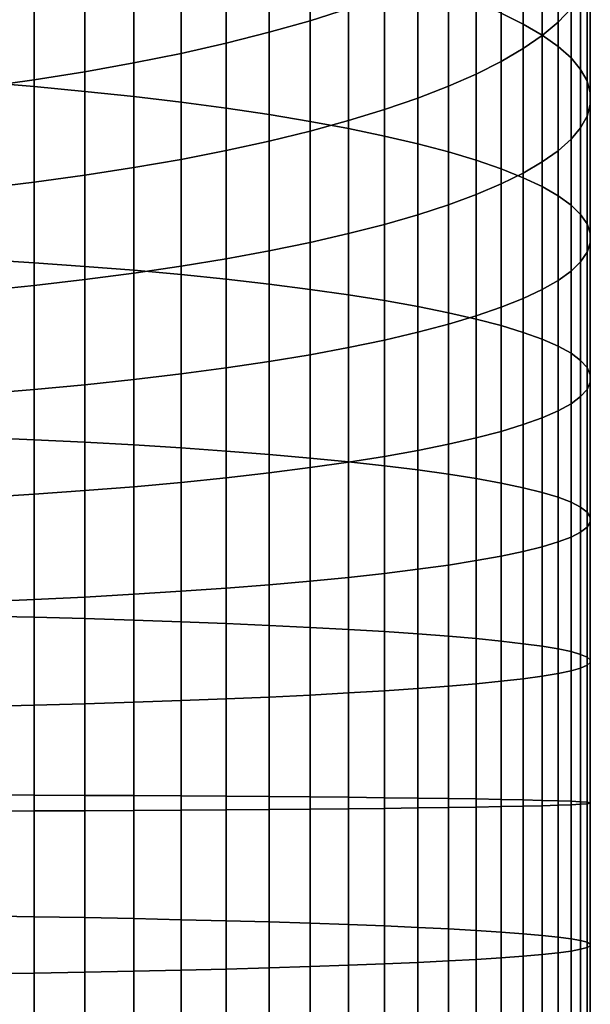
# Model space of a CAD drawing. Header units: metres. Extents: x -82 to 82, y -314 to 27.
# Tile 37 of 256: x 6 to 13, y -257 to -245. Entities that reach past the tile are written whole.
import ezdxf

# ---------------------------------------------------------------- set-up
doc = ezdxf.new("R2010")
doc.units = ezdxf.units.M
doc.layers.add('solid_K_24_41_04_000C07', color=7, linetype='CONTINUOUS')

msp = doc.modelspace()

# ---------------------------------------------------------------- linework, layer by layer
at = {"layer": 'solid_K_24_41_04_000C07'}
for points in [[(11.905053, -244.96843, 300.21344), (12.174646, -245.101151, 299.56308), (12.174646, -243.236237, 299.144897), (11.905053, -243.078552, 299.789673)], [(12.174646, -245.101151, 299.56308), (12.407265, -245.236633, 298.89917), (12.407265, -243.397232, 298.486725), (12.174646, -243.236237, 299.144897)], [(12.758869, -244.911301, 292.296265), (12.602203, -245.077377, 291.617188), (12.602203, -243.518875, 291.20401), (12.758869, -243.326721, 291.87616)], [(12.407265, -245.236633, 298.89917), (12.602203, -245.374481, 298.223724), (12.602203, -243.561005, 297.817078), (12.407265, -243.397232, 298.486725)], [(10.034917, -244.913239, 286.326294), (9.564411, -245.061737, 285.806854), (9.564411, -243.727264, 285.397369), (10.034917, -243.558853, 285.910706)], [(12.602203, -245.077377, 291.617188), (12.407265, -245.241165, 290.94754), (12.407265, -243.708344, 290.541168), (12.602203, -243.518875, 291.20401)], [(12.602203, -245.374481, 298.223724), (12.758869, -245.514252, 297.538757), (12.758869, -243.727097, 297.138), (12.602203, -243.561005, 297.817078)], [(5.548094, -245.814514, 307.012299), (6.187316, -245.866928, 306.693085), (6.187316, -243.726532, 306.299133), (5.548094, -243.66185, 306.616089)], [(6.187316, -245.866928, 306.693085), (6.807748, -245.924973, 306.33963), (6.807748, -243.798157, 305.948151), (6.187316, -243.726532, 306.299133)], [(9.564411, -245.061737, 285.806854), (9.064858, -245.202866, 285.31311), (9.064858, -243.887344, 284.909454), (9.564411, -243.727264, 285.397369)], [(12.407265, -245.241165, 290.94754), (12.174646, -245.402145, 290.289368), (12.174646, -243.894592, 289.889679), (12.407265, -243.708344, 290.541168)], [(12.758869, -245.514252, 297.538757), (12.876787, -245.655548, 296.846405), (12.876787, -243.894974, 296.451599), (12.758869, -243.727097, 297.138)], [(6.807748, -245.924973, 306.33963), (7.407505, -245.988449, 305.952942), (7.407505, -243.876511, 305.56424), (6.807748, -243.798157, 305.948151)], [(7.407505, -245.988449, 305.952942), (7.984765, -246.05719, 305.534271), (7.984765, -243.961334, 305.148529), (7.407505, -243.876511, 305.56424)], [(7.984765, -246.05719, 305.534271), (8.537776, -246.130981, 305.084869), (8.537776, -244.052399, 304.702271), (7.984765, -243.961334, 305.148529)], [(9.064858, -245.202866, 285.31311), (8.537776, -245.336243, 284.846588), (8.537776, -244.038589, 284.448425), (9.064858, -243.887344, 284.909454)], [(12.174646, -245.402145, 290.289368), (11.905053, -245.559845, 289.644623), (11.905053, -244.077026, 289.251495), (12.174646, -243.894592, 289.889679)], [(12.876787, -245.655548, 296.846405), (12.955599, -245.797928, 296.148712), (12.955599, -244.064148, 295.759918), (12.876787, -243.894974, 296.451599)], [(8.537776, -245.336243, 284.846588), (7.984765, -245.461411, 284.408691), (7.984765, -244.180557, 284.015656), (8.537776, -244.038589, 284.448425)], [(8.537776, -246.130981, 305.084869), (9.064858, -246.209595, 304.606049), (9.064858, -244.149429, 304.226868), (8.537776, -244.052399, 304.702271)], [(11.905053, -245.559845, 289.644623), (11.599305, -245.71376, 289.015259), (11.599305, -244.255096, 288.62854), (11.905053, -244.077026, 289.251495)], [(12.955599, -245.797928, 296.148712), (12.995064, -245.940948, 295.447815), (12.995064, -244.234085, 295.065094), (12.955599, -244.064148, 295.759918)], [(7.984765, -245.461411, 284.408691), (7.407505, -245.578033, 284.000763), (7.407505, -244.31282, 283.612518), (7.984765, -244.180557, 284.015656)], [(9.064858, -246.209595, 304.606049), (9.564411, -246.292801, 304.099335), (9.564411, -244.25209, 303.723724), (9.064858, -244.149429, 304.226868)], [(7.407505, -245.578033, 284.000763), (6.807748, -245.68573, 283.623993), (6.807748, -244.434967, 283.240204), (7.407505, -244.31282, 283.612518)], [(9.564411, -246.292801, 304.099335), (10.034917, -246.380325, 303.566223), (10.034917, -244.360123, 303.194366), (9.564411, -244.25209, 303.723724)], [(11.599305, -245.71376, 289.015259), (11.25833, -245.863449, 288.403229), (11.25833, -244.428284, 288.022736), (11.599305, -244.255096, 288.62854)], [(12.995064, -245.940948, 295.447815), (12.995064, -246.084198, 294.74588), (12.995064, -244.404297, 294.369171), (12.995064, -244.234085, 295.065094)], [(6.807748, -245.68573, 283.623993), (6.187316, -245.784195, 283.279602), (6.187316, -244.546631, 282.899841), (6.807748, -244.434967, 283.240204)], [(10.034917, -246.380325, 303.566223), (10.474946, -246.471924, 303.008331), (10.474946, -244.47316, 302.640442), (10.034917, -244.360123, 303.194366)], [(11.25833, -245.863449, 288.403229), (10.883164, -246.008453, 287.810394), (10.883164, -244.596039, 287.435944), (11.25833, -244.428284, 288.022736)], [(12.995064, -246.084198, 294.74588), (12.955599, -246.227219, 294.045013), (12.955599, -244.574249, 293.674347), (12.995064, -244.404297, 294.369171)], [(6.187316, -245.784195, 283.279602), (5.548094, -245.873108, 282.968567), (5.548094, -244.647461, 282.592499), (6.187316, -244.546631, 282.899841)], [(10.474946, -246.471924, 303.008331), (10.883164, -246.567322, 302.427368), (10.883164, -244.590881, 302.063599), (10.474946, -244.47316, 302.640442)], [(12.955599, -246.227219, 294.045013), (12.876787, -246.369598, 293.347321), (12.876787, -244.743408, 292.982666), (12.955599, -244.574249, 293.674347)], [(10.883164, -246.008453, 287.810394), (10.474946, -246.148331, 287.238525), (10.474946, -244.757843, 286.869873), (10.883164, -244.596039, 287.435944)], [(10.883164, -246.567322, 302.427368), (11.25833, -246.666199, 301.825104), (11.25833, -244.712906, 301.465607), (10.883164, -244.590881, 302.063599)], [(10.474946, -246.148331, 287.238525), (10.034917, -246.282639, 286.689362), (10.034917, -244.913239, 286.326294), (10.474946, -244.757843, 286.869873)], [(11.25833, -246.666199, 301.825104), (11.599305, -246.76828, 301.203369), (11.599305, -244.838898, 300.848267), (11.25833, -244.712906, 301.465607)], [(12.876787, -246.369598, 293.347321), (12.758869, -246.510895, 292.654938), (12.758869, -244.911301, 292.296265), (12.876787, -244.743408, 292.982666)], [(10.034917, -246.282639, 286.689362), (9.564411, -246.410995, 286.164551), (9.564411, -245.061737, 285.806854), (10.034917, -244.913239, 286.326294)], [(11.599305, -246.76828, 301.203369), (11.905053, -246.87326, 300.564026), (11.905053, -244.96843, 300.21344), (11.599305, -244.838898, 300.848267)], [(12.758869, -246.510895, 292.654938), (12.602203, -246.650665, 291.969971), (12.602203, -245.077377, 291.617188), (12.758869, -244.911301, 292.296265)], [(9.564411, -246.410995, 286.164551), (9.064858, -246.53299, 285.665741), (9.064858, -245.202866, 285.31311), (9.564411, -245.061737, 285.806854)], [(11.905053, -246.87326, 300.564026), (12.174646, -246.980804, 299.909058), (12.174646, -245.101151, 299.56308), (11.905053, -244.96843, 300.21344)], [(12.174646, -246.980804, 299.909058), (12.407265, -247.090576, 299.240417), (12.407265, -245.236633, 298.89917), (12.174646, -245.101151, 299.56308)], [(12.602203, -246.650665, 291.969971), (12.407265, -246.788513, 291.294525), (12.407265, -245.241165, 290.94754), (12.602203, -245.077377, 291.617188)], [(9.064858, -246.53299, 285.665741), (8.537776, -246.64827, 285.194427), (8.537776, -245.336243, 284.846588), (9.064858, -245.202866, 285.31311)], [(12.407265, -246.788513, 291.294525), (12.174646, -246.923996, 290.630615), (12.174646, -245.402145, 290.289368), (12.407265, -245.241165, 290.94754)], [(12.407265, -247.090576, 299.240417), (12.602203, -247.202271, 298.56015), (12.602203, -245.374481, 298.223724), (12.407265, -245.236633, 298.89917)], [(8.537776, -246.64827, 285.194427), (7.984765, -246.75647, 284.752045), (7.984765, -245.461411, 284.408691), (8.537776, -245.336243, 284.846588)], [(12.174646, -246.923996, 290.630615), (11.905053, -247.056717, 289.980255), (11.905053, -245.559845, 289.644623), (12.174646, -245.402145, 290.289368)], [(12.602203, -247.202271, 298.56015), (12.758869, -247.315536, 297.8703), (12.758869, -245.514252, 297.538757), (12.602203, -245.374481, 298.223724)], [(7.984765, -246.75647, 284.752045), (7.407505, -246.857269, 284.339905), (7.407505, -245.578033, 284.000763), (7.984765, -245.461411, 284.408691)], [(12.758869, -247.315536, 297.8703), (12.876787, -247.430023, 297.173004), (12.876787, -245.655548, 296.846405), (12.758869, -245.514252, 297.538757)], [(7.407505, -246.857269, 284.339905), (6.807748, -246.950363, 283.95929), (6.807748, -245.68573, 283.623993), (7.407505, -245.578033, 284.000763)], [(11.905053, -247.056717, 289.980255), (11.599305, -247.186249, 289.345459), (11.599305, -245.71376, 289.015259), (11.905053, -245.559845, 289.644623)], [(12.876787, -247.430023, 297.173004), (12.955599, -247.545395, 296.470337), (12.955599, -245.797928, 296.148712), (12.876787, -245.655548, 296.846405)], [(6.187316, -247.035477, 283.611328), (5.548094, -247.11232, 283.297089), (5.548094, -245.873108, 282.968567), (6.187316, -245.784195, 283.279602)], [(6.807748, -246.950363, 283.95929), (6.187316, -247.035477, 283.611328), (6.187316, -245.784195, 283.279602), (6.807748, -245.68573, 283.623993)], [(11.599305, -247.186249, 289.345459), (11.25833, -247.312241, 288.728119), (11.25833, -245.863449, 288.403229), (11.599305, -245.71376, 289.015259)], [(5.548094, -247.980865, 307.325226), (6.187316, -248.02092, 307.004242), (6.187316, -245.866928, 306.693085), (5.548094, -245.814514, 307.012299)], [(6.187316, -248.02092, 307.004242), (6.807748, -248.065292, 306.648773), (6.807748, -245.924973, 306.33963), (6.187316, -245.866928, 306.693085)], [(11.25833, -247.312241, 288.728119), (10.883164, -247.434265, 288.130096), (10.883164, -246.008453, 287.810394), (11.25833, -245.863449, 288.403229)], [(12.955599, -247.545395, 296.470337), (12.995064, -247.661301, 295.764465), (12.995064, -245.940948, 295.447815), (12.955599, -245.797928, 296.148712)], [(6.807748, -248.065292, 306.648773), (7.407505, -248.113815, 306.259949), (7.407505, -245.988449, 305.952942), (6.807748, -245.924973, 306.33963)], [(7.407505, -248.113815, 306.259949), (7.984765, -248.166367, 305.838928), (7.984765, -246.05719, 305.534271), (7.407505, -245.988449, 305.952942)], [(10.883164, -247.434265, 288.130096), (10.474946, -247.551987, 287.553253), (10.474946, -246.148331, 287.238525), (10.883164, -246.008453, 287.810394)], [(12.995064, -247.661301, 295.764465), (12.995064, -247.777374, 295.057526), (12.995064, -246.084198, 294.74588), (12.995064, -245.940948, 295.447815)], [(7.984765, -248.166367, 305.838928), (8.537776, -248.222778, 305.386993), (8.537776, -246.130981, 305.084869), (7.984765, -246.05719, 305.534271)], [(8.537776, -248.222778, 305.386993), (9.064858, -248.282867, 304.905518), (9.064858, -246.209595, 304.606049), (8.537776, -246.130981, 305.084869)], [(10.474946, -247.551987, 287.553253), (10.034917, -247.665024, 286.999329), (10.034917, -246.282639, 286.689362), (10.474946, -246.148331, 287.238525)], [(12.995064, -247.777374, 295.057526), (12.955599, -247.893265, 294.351654), (12.955599, -246.227219, 294.045013), (12.995064, -246.084198, 294.74588)], [(9.064858, -248.282867, 304.905518), (9.564411, -248.346466, 304.395966), (9.564411, -246.292801, 304.099335), (9.064858, -246.209595, 304.606049)], [(12.955599, -247.893265, 294.351654), (12.876787, -248.008636, 293.648987), (12.876787, -246.369598, 293.347321), (12.955599, -246.227219, 294.045013)], [(10.034917, -247.665024, 286.999329), (9.564411, -247.773041, 286.470001), (9.564411, -246.410995, 286.164551), (10.034917, -246.282639, 286.689362)], [(9.564411, -248.346466, 304.395966), (10.034917, -248.413376, 303.859863), (10.034917, -246.380325, 303.566223), (9.564411, -246.292801, 304.099335)], [(10.034917, -248.413376, 303.859863), (10.474946, -248.483398, 303.298889), (10.474946, -246.471924, 303.008331), (10.034917, -246.380325, 303.566223)], [(12.876787, -248.008636, 293.648987), (12.758869, -248.123123, 292.951691), (12.758869, -246.510895, 292.654938), (12.876787, -246.369598, 293.347321)], [(9.564411, -247.773041, 286.470001), (9.064858, -247.875717, 285.966858), (9.064858, -246.53299, 285.665741), (9.564411, -246.410995, 286.164551)], [(10.474946, -248.483398, 303.298889), (10.883164, -248.55632, 302.714691), (10.883164, -246.567322, 302.427368), (10.474946, -246.471924, 303.008331)], [(9.064858, -247.875717, 285.966858), (8.537776, -247.972748, 285.491425), (8.537776, -246.64827, 285.194427), (9.064858, -246.53299, 285.665741)], [(10.883164, -248.55632, 302.714691), (11.25833, -248.631897, 302.109039), (11.25833, -246.666199, 301.825104), (10.883164, -246.567322, 302.427368)], [(12.758869, -248.123123, 292.951691), (12.602203, -248.236389, 292.261841), (12.602203, -246.650665, 291.969971), (12.758869, -246.510895, 292.654938)], [(8.537776, -247.972748, 285.491425), (7.984765, -248.063812, 285.045197), (7.984765, -246.75647, 284.752045), (8.537776, -246.64827, 285.194427)], [(11.25833, -248.631897, 302.109039), (11.599305, -248.709946, 301.483826), (11.599305, -246.76828, 301.203369), (11.25833, -246.666199, 301.825104)], [(12.602203, -248.236389, 292.261841), (12.407265, -248.348083, 291.581573), (12.407265, -246.788513, 291.294525), (12.602203, -246.650665, 291.969971)], [(7.407505, -248.148636, 284.629456), (6.807748, -248.22699, 284.245544), (6.807748, -246.950363, 283.95929), (7.407505, -246.857269, 284.339905)], [(7.984765, -248.063812, 285.045197), (7.407505, -248.148636, 284.629456), (7.407505, -246.857269, 284.339905), (7.984765, -246.75647, 284.752045)], [(11.599305, -248.709946, 301.483826), (11.905053, -248.790176, 300.840942), (11.905053, -246.87326, 300.564026), (11.599305, -246.76828, 301.203369)], [(12.407265, -248.348083, 291.581573), (12.174646, -248.45787, 290.912933), (12.174646, -246.923996, 290.630615), (12.407265, -246.788513, 291.294525)], [(6.807748, -248.22699, 284.245544), (6.187316, -248.298615, 283.894562), (6.187316, -247.035477, 283.611328), (6.807748, -246.950363, 283.95929)], [(11.905053, -248.790176, 300.840942), (12.174646, -248.872391, 300.182281), (12.174646, -246.980804, 299.909058), (11.905053, -246.87326, 300.564026)], [(12.174646, -248.45787, 290.912933), (11.905053, -248.565414, 290.257965), (11.905053, -247.056717, 289.980255), (12.174646, -246.923996, 290.630615)], [(12.174646, -248.872391, 300.182281), (12.407265, -248.956314, 299.509918), (12.407265, -247.090576, 299.240417), (12.174646, -246.980804, 299.909058)], [(6.187316, -248.298615, 283.894562), (5.548094, -248.363297, 283.577606), (5.548094, -247.11232, 283.297089), (6.187316, -247.035477, 283.611328)], [(11.905053, -248.565414, 290.257965), (11.599305, -248.67038, 289.618622), (11.599305, -247.186249, 289.345459), (11.905053, -247.056717, 289.980255)], [(12.407265, -248.956314, 299.509918), (12.602203, -249.041687, 298.825836), (12.602203, -247.202271, 298.56015), (12.407265, -247.090576, 299.240417)], [(11.599305, -248.67038, 289.618622), (11.25833, -248.772461, 288.996887), (11.25833, -247.312241, 288.728119), (11.599305, -247.186249, 289.345459)], [(12.602203, -249.041687, 298.825836), (12.758869, -249.128265, 298.132141), (12.758869, -247.315536, 297.8703), (12.602203, -247.202271, 298.56015)], [(11.25833, -248.772461, 288.996887), (10.883164, -248.871353, 288.394623), (10.883164, -247.434265, 288.130096), (11.25833, -247.312241, 288.728119)], [(12.758869, -249.128265, 298.132141), (12.876787, -249.21579, 297.430939), (12.876787, -247.430023, 297.173004), (12.758869, -247.315536, 297.8703)], [(10.883164, -248.871353, 288.394623), (10.474946, -248.966736, 287.81366), (10.474946, -247.551987, 287.553253), (10.883164, -247.434265, 288.130096)], [(12.876787, -249.21579, 297.430939), (12.955599, -249.303986, 296.724365), (12.955599, -247.545395, 296.470337), (12.876787, -247.430023, 297.173004)], [(10.474946, -248.966736, 287.81366), (10.034917, -249.058334, 287.255768), (10.034917, -247.665024, 286.999329), (10.474946, -247.551987, 287.553253)], [(12.955599, -249.303986, 296.724365), (12.995064, -249.392578, 296.014557), (12.995064, -247.661301, 295.764465), (12.955599, -247.545395, 296.470337)], [(10.034917, -249.058334, 287.255768), (9.564411, -249.145859, 286.722656), (9.564411, -247.773041, 286.470001), (10.034917, -247.665024, 286.999329)], [(12.995064, -249.392578, 296.014557), (12.995064, -249.481308, 295.30365), (12.995064, -247.777374, 295.057526), (12.995064, -247.661301, 295.764465)], [(9.564411, -249.145859, 286.722656), (9.064858, -249.229065, 286.215942), (9.064858, -247.875717, 285.966858), (9.564411, -247.773041, 286.470001)], [(12.995064, -249.481308, 295.30365), (12.955599, -249.569901, 294.593842), (12.955599, -247.893265, 294.351654), (12.995064, -247.777374, 295.057526)], [(9.064858, -249.229065, 286.215942), (8.537776, -249.307678, 285.737152), (8.537776, -247.972748, 285.491425), (9.064858, -247.875717, 285.966858)], [(12.955599, -249.569901, 294.593842), (12.876787, -249.658081, 293.887238), (12.876787, -248.008636, 293.648987), (12.955599, -247.893265, 294.351654)], [(5.548094, -250.157654, 307.554382), (6.187316, -250.185318, 307.232086), (6.187316, -248.02092, 307.004242), (5.548094, -247.980865, 307.325226)], [(6.187316, -250.185318, 307.232086), (6.807748, -250.215942, 306.875183), (6.807748, -248.065292, 306.648773), (6.187316, -248.02092, 307.004242)], [(6.807748, -250.215942, 306.875183), (7.407505, -250.249451, 306.484772), (7.407505, -248.113815, 306.259949), (6.807748, -248.065292, 306.648773)], [(7.984765, -249.38147, 285.28772), (7.407505, -249.450211, 284.869049), (7.407505, -248.148636, 284.629456), (7.984765, -248.063812, 285.045197)], [(8.537776, -249.307678, 285.737152), (7.984765, -249.38147, 285.28772), (7.984765, -248.063812, 285.045197), (8.537776, -247.972748, 285.491425)], [(12.876787, -249.658081, 293.887238), (12.758869, -249.745605, 293.186035), (12.758869, -248.123123, 292.951691), (12.876787, -248.008636, 293.648987)], [(7.407505, -249.450211, 284.869049), (6.807748, -249.513702, 284.482361), (6.807748, -248.22699, 284.245544), (7.407505, -248.148636, 284.629456)], [(7.407505, -250.249451, 306.484772), (7.984765, -250.285721, 306.062042), (7.984765, -248.166367, 305.838928), (7.407505, -248.113815, 306.259949)], [(7.984765, -250.285721, 306.062042), (8.537776, -250.324661, 305.608276), (8.537776, -248.222778, 305.386993), (7.984765, -248.166367, 305.838928)], [(12.758869, -249.745605, 293.186035), (12.602203, -249.832184, 292.492371), (12.602203, -248.236389, 292.261841), (12.758869, -248.123123, 292.951691)], [(6.187316, -249.571732, 284.128906), (5.548094, -249.624146, 283.809692), (5.548094, -248.363297, 283.577606), (6.187316, -248.298615, 283.894562)], [(6.807748, -249.513702, 284.482361), (6.187316, -249.571732, 284.128906), (6.187316, -248.298615, 283.894562), (6.807748, -248.22699, 284.245544)], [(8.537776, -250.324661, 305.608276), (9.064858, -250.36615, 305.124847), (9.064858, -248.282867, 304.905518), (8.537776, -248.222778, 305.386993)], [(9.064858, -250.36615, 305.124847), (9.564411, -250.410049, 304.61322), (9.564411, -248.346466, 304.395966), (9.064858, -248.282867, 304.905518)], [(12.602203, -249.832184, 292.492371), (12.407265, -249.917572, 291.808289), (12.407265, -248.348083, 291.581573), (12.602203, -248.236389, 292.261841)], [(9.564411, -250.410049, 304.61322), (10.034917, -250.456238, 304.074921), (10.034917, -248.413376, 303.859863), (9.564411, -248.346466, 304.395966)], [(10.034917, -250.456238, 304.074921), (10.474946, -250.504578, 303.511658), (10.474946, -248.483398, 303.298889), (10.034917, -248.413376, 303.859863)], [(12.407265, -249.917572, 291.808289), (12.174646, -250.00148, 291.135895), (12.174646, -248.45787, 290.912933), (12.407265, -248.348083, 291.581573)], [(10.474946, -250.504578, 303.511658), (10.883164, -250.554916, 302.925079), (10.883164, -248.55632, 302.714691), (10.474946, -248.483398, 303.298889)], [(10.883164, -250.554916, 302.925079), (11.25833, -250.607086, 302.316986), (11.25833, -248.631897, 302.109039), (10.883164, -248.55632, 302.714691)], [(12.174646, -250.00148, 291.135895), (11.905053, -250.083694, 290.477264), (11.905053, -248.565414, 290.257965), (12.174646, -248.45787, 290.912933)], [(11.25833, -250.607086, 302.316986), (11.599305, -250.660965, 301.68924), (11.599305, -248.709946, 301.483826), (11.25833, -248.631897, 302.109039)], [(11.599305, -250.16394, 289.834351), (11.25833, -250.241974, 289.209137), (11.25833, -248.772461, 288.996887), (11.599305, -248.67038, 289.618622)], [(11.905053, -250.083694, 290.477264), (11.599305, -250.16394, 289.834351), (11.599305, -248.67038, 289.618622), (11.905053, -248.565414, 290.257965)], [(11.25833, -250.241974, 289.209137), (10.883164, -250.317566, 288.603516), (10.883164, -248.871353, 288.394623), (11.25833, -248.772461, 288.996887)], [(11.599305, -250.660965, 301.68924), (11.905053, -250.716354, 301.043701), (11.905053, -248.790176, 300.840942), (11.599305, -248.709946, 301.483826)], [(11.905053, -250.716354, 301.043701), (12.174646, -250.773102, 300.382385), (12.174646, -248.872391, 300.182281), (11.905053, -248.790176, 300.840942)], [(10.883164, -250.317566, 288.603516), (10.474946, -250.390472, 288.019318), (10.474946, -248.966736, 287.81366), (10.883164, -248.871353, 288.394623)], [(12.174646, -250.773102, 300.382385), (12.407265, -250.831039, 299.707275), (12.407265, -248.956314, 299.509918), (12.174646, -248.872391, 300.182281)], [(10.474946, -250.390472, 288.019318), (10.034917, -250.460495, 287.458313), (10.034917, -249.058334, 287.255768), (10.474946, -248.966736, 287.81366)], [(12.407265, -250.831039, 299.707275), (12.602203, -250.889984, 299.020416), (12.602203, -249.041687, 298.825836), (12.407265, -248.956314, 299.509918)], [(9.564411, -250.527405, 286.922211), (9.064858, -250.591003, 286.412659), (9.064858, -249.229065, 286.215942), (9.564411, -249.145859, 286.722656)], [(10.034917, -250.460495, 287.458313), (9.564411, -250.527405, 286.922211), (9.564411, -249.145859, 286.722656), (10.034917, -249.058334, 287.255768)], [(12.602203, -250.889984, 299.020416), (12.758869, -250.949753, 298.323914), (12.758869, -249.128265, 298.132141), (12.602203, -249.041687, 298.825836)], [(12.758869, -250.949753, 298.323914), (12.876787, -251.010162, 297.619843), (12.876787, -249.21579, 297.430939), (12.758869, -249.128265, 298.132141)], [(9.064858, -250.591003, 286.412659), (8.537776, -250.651093, 285.931183), (8.537776, -249.307678, 285.737152), (9.064858, -249.229065, 286.215942)], [(12.876787, -251.010162, 297.619843), (12.955599, -251.071045, 296.9104), (12.955599, -249.303986, 296.724365), (12.876787, -249.21579, 297.430939)], [(7.984765, -250.707504, 285.479248), (7.407505, -250.760056, 285.058228), (7.407505, -249.450211, 284.869049), (7.984765, -249.38147, 285.28772)], [(8.537776, -250.651093, 285.931183), (7.984765, -250.707504, 285.479248), (7.984765, -249.38147, 285.28772), (8.537776, -249.307678, 285.737152)], [(12.955599, -251.071045, 296.9104), (12.995064, -251.132202, 296.197693), (12.995064, -249.392578, 296.014557), (12.955599, -249.303986, 296.724365)], [(12.995064, -251.132202, 296.197693), (12.995064, -251.193451, 295.483887), (12.995064, -249.481308, 295.30365), (12.995064, -249.392578, 296.014557)], [(6.807748, -250.808578, 284.669403), (6.187316, -250.852951, 284.313965), (6.187316, -249.571732, 284.128906), (6.807748, -249.513702, 284.482361)], [(7.407505, -250.760056, 285.058228), (6.807748, -250.808578, 284.669403), (6.807748, -249.513702, 284.482361), (7.407505, -249.450211, 284.869049)], [(12.995064, -251.193451, 295.483887), (12.955599, -251.254608, 294.771179), (12.955599, -249.569901, 294.593842), (12.995064, -249.481308, 295.30365)], [(6.187316, -250.852951, 284.313965), (5.548094, -250.893005, 283.992981), (5.548094, -249.624146, 283.809692), (6.187316, -249.571732, 284.128906)], [(12.955599, -251.254608, 294.771179), (12.876787, -251.315491, 294.061737), (12.876787, -249.658081, 293.887238), (12.955599, -249.569901, 294.593842)], [(12.758869, -251.375916, 293.357666), (12.602203, -251.435684, 292.661163), (12.602203, -249.832184, 292.492371), (12.758869, -249.745605, 293.186035)], [(12.876787, -251.315491, 294.061737), (12.758869, -251.375916, 293.357666), (12.758869, -249.745605, 293.186035), (12.876787, -249.658081, 293.887238)], [(12.602203, -251.435684, 292.661163), (12.407265, -251.494614, 291.974304), (12.407265, -249.917572, 291.808289), (12.602203, -249.832184, 292.492371)], [(12.174646, -251.552551, 291.299194), (11.905053, -251.609299, 290.637878), (11.905053, -250.083694, 290.477264), (12.174646, -250.00148, 291.135895)], [(12.407265, -251.494614, 291.974304), (12.174646, -251.552551, 291.299194), (12.174646, -250.00148, 291.135895), (12.407265, -249.917572, 291.808289)], [(11.905053, -251.609299, 290.637878), (11.599305, -251.664703, 289.99234), (11.599305, -250.16394, 289.834351), (11.905053, -250.083694, 290.477264)], [(5.548094, -252.341675, 307.699432), (6.187316, -252.356888, 307.376312), (6.187316, -250.185318, 307.232086), (5.548094, -250.157654, 307.554382)], [(6.187316, -252.356888, 307.376312), (6.807748, -252.373734, 307.018494), (6.807748, -250.215942, 306.875183), (6.187316, -250.185318, 307.232086)], [(6.807748, -252.373734, 307.018494), (7.407505, -252.392151, 306.627075), (7.407505, -250.249451, 306.484772), (6.807748, -250.215942, 306.875183)], [(11.25833, -251.718567, 289.364594), (10.883164, -251.770752, 288.7565), (10.883164, -250.317566, 288.603516), (11.25833, -250.241974, 289.209137)], [(11.599305, -251.664703, 289.99234), (11.25833, -251.718567, 289.364594), (11.25833, -250.241974, 289.209137), (11.599305, -250.16394, 289.834351)], [(7.407505, -252.392151, 306.627075), (7.984765, -252.412094, 306.203278), (7.984765, -250.285721, 306.062042), (7.407505, -250.249451, 306.484772)], [(7.984765, -252.412094, 306.203278), (8.537776, -252.433517, 305.748352), (8.537776, -250.324661, 305.608276), (7.984765, -250.285721, 306.062042)], [(8.537776, -252.433517, 305.748352), (9.064858, -252.456329, 305.263672), (9.064858, -250.36615, 305.124847), (8.537776, -250.324661, 305.608276)], [(10.883164, -251.770752, 288.7565), (10.474946, -251.821091, 288.169922), (10.474946, -250.390472, 288.019318), (10.883164, -250.317566, 288.603516)], [(9.064858, -252.456329, 305.263672), (9.564411, -252.480469, 304.750702), (9.564411, -250.410049, 304.61322), (9.064858, -250.36615, 305.124847)], [(9.564411, -252.480469, 304.750702), (10.034917, -252.505875, 304.21106), (10.034917, -250.456238, 304.074921), (9.564411, -250.410049, 304.61322)], [(10.034917, -251.869415, 287.606628), (9.564411, -251.915604, 287.068359), (9.564411, -250.527405, 286.922211), (10.034917, -250.460495, 287.458313)], [(10.474946, -251.821091, 288.169922), (10.034917, -251.869415, 287.606628), (10.034917, -250.460495, 287.458313), (10.474946, -250.390472, 288.019318)], [(10.034917, -252.505875, 304.21106), (10.474946, -252.532455, 303.646332), (10.474946, -250.504578, 303.511658), (10.034917, -250.456238, 304.074921)], [(9.064858, -251.959518, 286.556732), (8.537776, -252.000992, 286.073303), (8.537776, -250.651093, 285.931183), (9.064858, -250.591003, 286.412659)], [(9.564411, -251.915604, 287.068359), (9.064858, -251.959518, 286.556732), (9.064858, -250.591003, 286.412659), (9.564411, -250.527405, 286.922211)], [(10.474946, -252.532455, 303.646332), (10.883164, -252.560135, 303.058258), (10.883164, -250.554916, 302.925079), (10.474946, -250.504578, 303.511658)], [(10.883164, -252.560135, 303.058258), (11.25833, -252.588837, 302.448608), (11.25833, -250.607086, 302.316986), (10.883164, -250.554916, 302.925079)], [(7.984765, -252.039932, 285.619537), (7.407505, -252.076218, 285.196777), (7.407505, -250.760056, 285.058228), (7.984765, -250.707504, 285.479248)], [(8.537776, -252.000992, 286.073303), (7.984765, -252.039932, 285.619537), (7.984765, -250.707504, 285.479248), (8.537776, -250.651093, 285.931183)], [(11.25833, -252.588837, 302.448608), (11.599305, -252.618454, 301.819244), (11.599305, -250.660965, 301.68924), (11.25833, -250.607086, 302.316986)], [(11.599305, -252.618454, 301.819244), (11.905053, -252.648911, 301.172058), (11.905053, -250.716354, 301.043701), (11.599305, -250.660965, 301.68924)], [(11.905053, -252.648911, 301.172058), (12.174646, -252.68013, 300.509033), (12.174646, -250.773102, 300.382385), (11.905053, -250.716354, 301.043701)], [(6.807748, -252.109711, 284.806396), (6.187316, -252.140335, 284.449493), (6.187316, -250.852951, 284.313965), (6.807748, -250.808578, 284.669403)], [(7.407505, -252.076218, 285.196777), (6.807748, -252.109711, 284.806396), (6.807748, -250.808578, 284.669403), (7.407505, -250.760056, 285.058228)], [(12.174646, -252.68013, 300.509033), (12.407265, -252.71199, 299.832184), (12.407265, -250.831039, 299.707275), (12.174646, -250.773102, 300.382385)], [(12.407265, -252.71199, 299.832184), (12.602203, -252.7444, 299.143585), (12.602203, -250.889984, 299.020416), (12.407265, -250.831039, 299.707275)], [(6.187316, -252.140335, 284.449493), (5.548094, -252.167999, 284.127197), (5.548094, -250.893005, 283.992981), (6.187316, -250.852951, 284.313965)], [(12.602203, -252.7444, 299.143585), (12.758869, -252.777267, 298.445282), (12.758869, -250.949753, 298.323914), (12.602203, -250.889984, 299.020416)], [(12.758869, -252.777267, 298.445282), (12.876787, -252.810486, 297.73941), (12.876787, -251.010162, 297.619843), (12.758869, -250.949753, 298.323914)], [(12.876787, -252.810486, 297.73941), (12.955599, -252.843964, 297.028137), (12.955599, -251.071045, 296.9104), (12.876787, -251.010162, 297.619843)], [(12.955599, -252.843964, 297.028137), (12.995064, -252.877609, 296.313599), (12.995064, -251.132202, 296.197693), (12.955599, -251.071045, 296.9104)], [(12.995064, -252.911285, 295.597992), (12.955599, -252.944916, 294.883453), (12.955599, -251.254608, 294.771179), (12.995064, -251.193451, 295.483887)], [(12.995064, -252.877609, 296.313599), (12.995064, -252.911285, 295.597992), (12.995064, -251.193451, 295.483887), (12.995064, -251.132202, 296.197693)], [(12.876787, -252.978394, 294.17218), (12.758869, -253.011627, 293.466309), (12.758869, -251.375916, 293.357666), (12.876787, -251.315491, 294.061737)], [(12.955599, -252.944916, 294.883453), (12.876787, -252.978394, 294.17218), (12.876787, -251.315491, 294.061737), (12.955599, -251.254608, 294.771179)], [(12.602203, -253.044495, 292.768005), (12.407265, -253.076904, 292.079407), (12.407265, -251.494614, 291.974304), (12.602203, -251.435684, 292.661163)], [(12.758869, -253.011627, 293.466309), (12.602203, -253.044495, 292.768005), (12.602203, -251.435684, 292.661163), (12.758869, -251.375916, 293.357666)], [(12.174646, -253.108765, 291.402557), (11.905053, -253.139969, 290.739532), (11.905053, -251.609299, 290.637878), (12.174646, -251.552551, 291.299194)], [(12.407265, -253.076904, 292.079407), (12.174646, -253.108765, 291.402557), (12.174646, -251.552551, 291.299194), (12.407265, -251.494614, 291.974304)], [(11.599305, -253.170441, 290.092346), (11.25833, -253.200058, 289.462982), (11.25833, -251.718567, 289.364594), (11.599305, -251.664703, 289.99234)], [(11.905053, -253.139969, 290.739532), (11.599305, -253.170441, 290.092346), (11.599305, -251.664703, 289.99234), (11.905053, -251.609299, 290.637878)], [(10.883164, -253.22876, 288.853333), (10.474946, -253.256439, 288.265259), (10.474946, -251.821091, 288.169922), (10.883164, -251.770752, 288.7565)], [(11.25833, -253.200058, 289.462982), (10.883164, -253.22876, 288.853333), (10.883164, -251.770752, 288.7565), (11.25833, -251.718567, 289.364594)], [(9.564411, -253.308426, 287.160858), (9.064858, -253.332565, 286.647919), (9.064858, -251.959518, 286.556732), (9.564411, -251.915604, 287.068359)], [(10.034917, -253.28302, 287.700531), (9.564411, -253.308426, 287.160858), (9.564411, -251.915604, 287.068359), (10.034917, -251.869415, 287.606628)], [(10.474946, -253.256439, 288.265259), (10.034917, -253.28302, 287.700531), (10.034917, -251.869415, 287.606628), (10.474946, -251.821091, 288.169922)], [(7.984765, -253.376785, 285.708313), (7.407505, -253.396744, 285.284485), (7.407505, -252.076218, 285.196777), (7.984765, -252.039932, 285.619537)], [(8.537776, -253.355377, 286.163239), (7.984765, -253.376785, 285.708313), (7.984765, -252.039932, 285.619537), (8.537776, -252.000992, 286.073303)], [(9.064858, -253.332565, 286.647919), (8.537776, -253.355377, 286.163239), (8.537776, -252.000992, 286.073303), (9.064858, -251.959518, 286.556732)], [(6.187316, -253.432007, 284.535278), (5.548094, -253.44722, 284.212158), (5.548094, -252.167999, 284.127197), (6.187316, -252.140335, 284.449493)], [(6.807748, -253.415161, 284.893097), (6.187316, -253.432007, 284.535278), (6.187316, -252.140335, 284.449493), (6.807748, -252.109711, 284.806396)], [(7.407505, -253.396744, 285.284485), (6.807748, -253.415161, 284.893097), (6.807748, -252.109711, 284.806396), (7.407505, -252.076218, 285.196777)], [(5.548094, -254.529663, 307.760162), (6.187316, -254.532394, 307.436707), (6.187316, -252.356888, 307.376312), (5.548094, -252.341675, 307.699432)], [(6.187316, -254.532394, 307.436707), (6.807748, -254.535431, 307.078491), (6.807748, -252.373734, 307.018494), (6.187316, -252.356888, 307.376312)], [(6.807748, -254.535431, 307.078491), (7.407505, -254.538742, 306.686676), (7.407505, -252.392151, 306.627075), (6.807748, -252.373734, 307.018494)], [(7.407505, -254.538742, 306.686676), (7.984765, -254.542343, 306.262421), (7.984765, -252.412094, 306.203278), (7.407505, -252.392151, 306.627075)], [(7.984765, -254.542343, 306.262421), (8.537776, -254.546204, 305.806976), (8.537776, -252.433517, 305.748352), (7.984765, -252.412094, 306.203278)], [(8.537776, -254.546204, 305.806976), (9.064858, -254.550308, 305.321777), (9.064858, -252.456329, 305.263672), (8.537776, -252.433517, 305.748352)], [(9.064858, -254.550308, 305.321777), (9.564411, -254.554657, 304.808289), (9.564411, -252.480469, 304.750702), (9.064858, -252.456329, 305.263672)], [(9.564411, -254.554657, 304.808289), (10.034917, -254.559235, 304.268066), (10.034917, -252.505875, 304.21106), (9.564411, -252.480469, 304.750702)], [(10.034917, -254.559235, 304.268066), (10.474946, -254.564011, 303.702728), (10.474946, -252.532455, 303.646332), (10.034917, -252.505875, 304.21106)], [(10.474946, -254.564011, 303.702728), (10.883164, -254.569, 303.114014), (10.883164, -252.560135, 303.058258), (10.474946, -252.532455, 303.646332)], [(10.883164, -254.569, 303.114014), (11.25833, -254.574173, 302.503723), (11.25833, -252.588837, 302.448608), (10.883164, -252.560135, 303.058258)], [(11.25833, -254.574173, 302.503723), (11.599305, -254.579498, 301.873657), (11.599305, -252.618454, 301.819244), (11.25833, -252.588837, 302.448608)], [(11.599305, -254.579498, 301.873657), (11.905053, -254.584991, 301.2258), (11.905053, -252.648911, 301.172058), (11.599305, -252.618454, 301.819244)], [(11.905053, -254.584991, 301.2258), (12.174646, -254.590607, 300.562073), (12.174646, -252.68013, 300.509033), (11.905053, -252.648911, 301.172058)], [(12.174646, -254.590607, 300.562073), (12.407265, -254.596344, 299.884491), (12.407265, -252.71199, 299.832184), (12.174646, -252.68013, 300.509033)], [(12.407265, -254.596344, 299.884491), (12.602203, -254.602188, 299.195129), (12.602203, -252.7444, 299.143585), (12.407265, -252.71199, 299.832184)], [(12.602203, -254.602188, 299.195129), (12.758869, -254.608109, 298.496094), (12.758869, -252.777267, 298.445282), (12.602203, -252.7444, 299.143585)], [(12.758869, -254.608109, 298.496094), (12.876787, -254.61409, 297.78949), (12.876787, -252.810486, 297.73941), (12.758869, -252.777267, 298.445282)], [(12.876787, -254.61409, 297.78949), (12.955599, -254.620117, 297.077454), (12.955599, -252.843964, 297.028137), (12.876787, -252.810486, 297.73941)], [(12.955599, -254.620117, 297.077454), (12.995064, -254.626175, 296.362152), (12.995064, -252.877609, 296.313599), (12.955599, -252.843964, 297.028137)], [(12.995064, -254.626175, 296.362152), (12.995064, -254.632233, 295.645752), (12.995064, -252.911285, 295.597992), (12.995064, -252.877609, 296.313599)], [(12.758869, -254.650314, 293.51181), (12.602203, -254.656235, 292.812744), (12.602203, -253.044495, 292.768005), (12.758869, -253.011627, 293.466309)], [(12.876787, -254.644318, 294.218414), (12.758869, -254.650314, 293.51181), (12.758869, -253.011627, 293.466309), (12.876787, -252.978394, 294.17218)], [(12.955599, -254.63829, 294.93045), (12.876787, -254.644318, 294.218414), (12.876787, -252.978394, 294.17218), (12.955599, -252.944916, 294.883453)], [(12.995064, -254.632233, 295.645752), (12.955599, -254.63829, 294.93045), (12.955599, -252.944916, 294.883453), (12.995064, -252.911285, 295.597992)], [(12.174646, -254.667801, 291.445831), (11.905053, -254.673416, 290.782104), (11.905053, -253.139969, 290.739532), (12.174646, -253.108765, 291.402557)], [(12.407265, -254.662064, 292.123383), (12.174646, -254.667801, 291.445831), (12.174646, -253.108765, 291.402557), (12.407265, -253.076904, 292.079407)], [(12.602203, -254.656235, 292.812744), (12.407265, -254.662064, 292.123383), (12.407265, -253.076904, 292.079407), (12.602203, -253.044495, 292.768005)], [(10.883164, -254.689407, 288.89389), (10.474946, -254.694397, 288.305176), (10.474946, -253.256439, 288.265259), (10.883164, -253.22876, 288.853333)], [(11.25833, -254.68425, 289.504181), (10.883164, -254.689407, 288.89389), (10.883164, -253.22876, 288.853333), (11.25833, -253.200058, 289.462982)], [(11.599305, -254.678909, 290.134216), (11.25833, -254.68425, 289.504181), (11.25833, -253.200058, 289.462982), (11.599305, -253.170441, 290.092346)], [(11.905053, -254.673416, 290.782104), (11.599305, -254.678909, 290.134216), (11.599305, -253.170441, 290.092346), (11.905053, -253.139969, 290.739532)], [(8.537776, -254.712219, 286.200928), (7.984765, -254.716064, 285.745483), (7.984765, -253.376785, 285.708313), (8.537776, -253.355377, 286.163239)], [(9.064858, -254.708099, 286.686096), (8.537776, -254.712219, 286.200928), (8.537776, -253.355377, 286.163239), (9.064858, -253.332565, 286.647919)], [(9.564411, -254.703751, 287.199615), (9.064858, -254.708099, 286.686096), (9.064858, -253.332565, 286.647919), (9.564411, -253.308426, 287.160858)], [(10.034917, -254.699188, 287.739838), (9.564411, -254.703751, 287.199615), (9.564411, -253.308426, 287.160858), (10.034917, -253.28302, 287.700531)], [(10.474946, -254.694397, 288.305176), (10.034917, -254.699188, 287.739838), (10.034917, -253.28302, 287.700531), (10.474946, -253.256439, 288.265259)], [(6.187316, -254.726013, 284.571198), (5.548094, -254.72876, 284.247711), (5.548094, -253.44722, 284.212158), (6.187316, -253.432007, 284.535278)], [(6.807748, -254.722977, 284.929382), (6.187316, -254.726013, 284.571198), (6.187316, -253.432007, 284.535278), (6.807748, -253.415161, 284.893097)], [(7.407505, -254.719666, 285.321228), (6.807748, -254.722977, 284.929382), (6.807748, -253.415161, 284.893097), (7.407505, -253.396744, 285.284485)], [(7.984765, -254.716064, 285.745483), (7.407505, -254.719666, 285.321228), (7.407505, -253.396744, 285.284485), (7.984765, -253.376785, 285.708313)], [(5.548094, -256.718353, 307.736481), (6.187316, -256.708618, 307.413147), (6.187316, -254.532394, 307.436707), (5.548094, -254.529663, 307.760162)], [(6.187316, -256.708618, 307.413147), (6.807748, -256.697845, 307.055115), (6.807748, -254.535431, 307.078491), (6.187316, -254.532394, 307.436707)], [(6.807748, -256.697845, 307.055115), (7.407505, -256.686035, 306.663452), (7.407505, -254.538742, 306.686676), (6.807748, -254.535431, 307.078491)], [(7.407505, -256.686035, 306.663452), (7.984765, -256.673279, 306.239349), (7.984765, -254.542343, 306.262421), (7.407505, -254.538742, 306.686676)], [(7.984765, -256.673279, 306.239349), (8.537776, -256.659576, 305.784119), (8.537776, -254.546204, 305.806976), (7.984765, -254.542343, 306.262421)], [(8.537776, -256.659576, 305.784119), (9.064858, -256.644958, 305.299133), (9.064858, -254.550308, 305.321777), (8.537776, -254.546204, 305.806976)], [(9.064858, -256.644958, 305.299133), (9.564411, -256.629517, 304.785858), (9.564411, -254.554657, 304.808289), (9.064858, -254.550308, 305.321777)], [(9.564411, -256.629517, 304.785858), (10.034917, -256.613251, 304.24585), (10.034917, -254.559235, 304.268066), (9.564411, -254.554657, 304.808289)], [(10.034917, -256.613251, 304.24585), (10.474946, -256.596252, 303.680756), (10.474946, -254.564011, 303.702728), (10.034917, -254.559235, 304.268066)], [(10.474946, -256.596252, 303.680756), (10.883164, -256.578522, 303.092285), (10.883164, -254.569, 303.114014), (10.474946, -254.564011, 303.702728)], [(10.883164, -256.578522, 303.092285), (11.25833, -256.56015, 302.482239), (11.25833, -254.574173, 302.503723), (10.883164, -254.569, 303.114014)], [(11.25833, -256.56015, 302.482239), (11.599305, -256.541199, 301.852448), (11.599305, -254.579498, 301.873657), (11.25833, -254.574173, 302.503723)], [(10.474946, -256.132812, 288.289612), (10.034917, -256.115814, 287.724518), (10.034917, -254.699188, 287.739838), (10.474946, -254.694397, 288.305176)], [(10.883164, -256.150543, 288.878082), (10.474946, -256.132812, 288.289612), (10.474946, -254.694397, 288.305176), (10.883164, -254.689407, 288.89389)], [(11.25833, -256.168915, 289.488129), (10.883164, -256.150543, 288.878082), (10.883164, -254.689407, 288.89389), (11.25833, -254.68425, 289.504181)], [(11.599305, -256.187866, 290.117889), (11.25833, -256.168915, 289.488129), (11.25833, -254.68425, 289.504181), (11.599305, -254.678909, 290.134216)], [(11.599305, -256.541199, 301.852448), (11.905053, -256.521698, 301.204865), (11.905053, -254.584991, 301.2258), (11.599305, -254.579498, 301.873657)], [(11.905053, -256.207367, 290.765503), (11.599305, -256.187866, 290.117889), (11.599305, -254.678909, 290.134216), (11.905053, -254.673416, 290.782104)], [(11.905053, -256.521698, 301.204865), (12.174646, -256.501709, 300.541412), (12.174646, -254.590607, 300.562073), (11.905053, -254.584991, 301.2258)], [(12.174646, -256.227356, 291.428955), (11.905053, -256.207367, 290.765503), (11.905053, -254.673416, 290.782104), (12.174646, -254.667801, 291.445831)], [(12.174646, -256.501709, 300.541412), (12.407265, -256.481323, 299.864105), (12.407265, -254.596344, 299.884491), (12.174646, -254.590607, 300.562073)], [(12.407265, -256.247742, 292.106232), (12.174646, -256.227356, 291.428955), (12.174646, -254.667801, 291.445831), (12.407265, -254.662064, 292.123383)], [(12.407265, -256.481323, 299.864105), (12.602203, -256.460571, 299.175049), (12.602203, -254.602188, 299.195129), (12.407265, -254.596344, 299.884491)], [(12.602203, -256.268494, 292.795319), (12.407265, -256.247742, 292.106232), (12.407265, -254.662064, 292.123383), (12.602203, -254.656235, 292.812744)], [(12.602203, -256.460571, 299.175049), (12.758869, -256.439545, 298.476288), (12.758869, -254.608109, 298.496094), (12.602203, -254.602188, 299.195129)], [(12.758869, -256.28952, 293.49408), (12.602203, -256.268494, 292.795319), (12.602203, -254.656235, 292.812744), (12.758869, -254.650314, 293.51181)], [(12.758869, -256.439545, 298.476288), (12.876787, -256.418274, 297.769958), (12.876787, -254.61409, 297.78949), (12.758869, -254.608109, 298.496094)], [(12.876787, -256.310791, 294.200378), (12.758869, -256.28952, 293.49408), (12.758869, -254.650314, 293.51181), (12.876787, -254.644318, 294.218414)], [(12.876787, -256.418274, 297.769958), (12.955599, -256.396851, 297.058228), (12.955599, -254.620117, 297.077454), (12.876787, -254.61409, 297.78949)], [(12.955599, -256.332214, 294.91214), (12.876787, -256.310791, 294.200378), (12.876787, -254.644318, 294.218414), (12.955599, -254.63829, 294.93045)], [(12.955599, -256.396851, 297.058228), (12.995064, -256.375305, 296.343231), (12.995064, -254.626175, 296.362152), (12.955599, -254.620117, 297.077454)], [(12.995064, -256.35376, 295.627136), (12.955599, -256.332214, 294.91214), (12.955599, -254.63829, 294.93045), (12.995064, -254.632233, 295.645752)], [(12.995064, -256.375305, 296.343231), (12.995064, -256.35376, 295.627136), (12.995064, -254.632233, 295.645752), (12.995064, -254.626175, 296.362152)], [(6.187316, -256.020447, 284.55719), (5.548094, -256.010712, 284.233856), (5.548094, -254.72876, 284.247711), (6.187316, -254.726013, 284.571198)], [(6.807748, -256.031219, 284.915253), (6.187316, -256.020447, 284.55719), (6.187316, -254.726013, 284.571198), (6.807748, -254.722977, 284.929382)], [(7.407505, -256.04303, 285.306915), (6.807748, -256.031219, 284.915253), (6.807748, -254.722977, 284.929382), (7.407505, -254.719666, 285.321228)], [(7.984765, -256.055786, 285.730988), (7.407505, -256.04303, 285.306915), (7.407505, -254.719666, 285.321228), (7.984765, -254.716064, 285.745483)], [(8.537776, -256.069489, 286.186218), (7.984765, -256.055786, 285.730988), (7.984765, -254.716064, 285.745483), (8.537776, -254.712219, 286.200928)], [(9.064858, -256.084106, 286.671234), (8.537776, -256.069489, 286.186218), (8.537776, -254.712219, 286.200928), (9.064858, -254.708099, 286.686096)], [(9.564411, -256.099548, 287.184509), (9.064858, -256.084106, 286.671234), (9.064858, -254.708099, 286.686096), (9.564411, -254.703751, 287.199615)], [(10.034917, -256.115814, 287.724518), (9.564411, -256.099548, 287.184509), (9.564411, -254.703751, 287.199615), (10.034917, -254.699188, 287.739838)], [(6.187316, -257.313385, 284.493286), (5.548094, -257.291168, 284.170563), (5.548094, -256.010712, 284.233856), (6.187316, -256.020447, 284.55719)], [(6.807748, -257.337952, 284.850647), (6.187316, -257.313385, 284.493286), (6.187316, -256.020447, 284.55719), (6.807748, -256.031219, 284.915253)], [(7.407505, -257.364838, 285.241577), (6.807748, -257.337952, 284.850647), (6.807748, -256.031219, 284.915253), (7.407505, -256.04303, 285.306915)], [(7.984765, -257.393951, 285.664856), (7.407505, -257.364838, 285.241577), (7.407505, -256.04303, 285.306915), (7.984765, -256.055786, 285.730988)], [(8.537776, -257.425201, 286.119232), (7.984765, -257.393951, 285.664856), (7.984765, -256.055786, 285.730988), (8.537776, -256.069489, 286.186218)], [(9.064858, -257.458496, 286.603302), (8.537776, -257.425201, 286.119232), (8.537776, -256.069489, 286.186218), (9.064858, -256.084106, 286.671234)], [(9.564411, -257.493744, 287.115601), (9.064858, -257.458496, 286.603302), (9.064858, -256.084106, 286.671234), (9.564411, -256.099548, 287.184509)], [(10.034917, -257.530792, 287.654572), (9.564411, -257.493744, 287.115601), (9.564411, -256.099548, 287.184509), (10.034917, -256.115814, 287.724518)], [(10.474946, -257.56958, 288.218597), (10.034917, -257.530792, 287.654572), (10.034917, -256.115814, 287.724518), (10.474946, -256.132812, 288.289612)], [(10.883164, -257.609985, 288.805939), (10.474946, -257.56958, 288.218597), (10.474946, -256.132812, 288.289612), (10.883164, -256.150543, 288.878082)], [(11.25833, -257.651855, 289.414825), (10.883164, -257.609985, 288.805939), (10.883164, -256.150543, 288.878082), (11.25833, -256.168915, 289.488129)], [(11.599305, -257.695099, 290.043396), (11.25833, -257.651855, 289.414825), (11.25833, -256.168915, 289.488129), (11.599305, -256.187866, 290.117889)], [(11.905053, -257.739532, 290.689789), (11.599305, -257.695099, 290.043396), (11.599305, -256.187866, 290.117889), (11.905053, -256.207367, 290.765503)], [(12.174646, -257.785095, 291.351959), (11.905053, -257.739532, 290.689789), (11.905053, -256.207367, 290.765503), (12.174646, -256.227356, 291.428955)], [(12.407265, -257.831573, 292.027954), (12.174646, -257.785095, 291.351959), (12.174646, -256.227356, 291.428955), (12.407265, -256.247742, 292.106232)], [(12.602203, -257.878876, 292.715729), (12.407265, -257.831573, 292.027954), (12.407265, -256.247742, 292.106232), (12.602203, -256.268494, 292.795319)], [(12.758869, -257.926849, 293.413147), (12.602203, -257.878876, 292.715729), (12.602203, -256.268494, 292.795319), (12.758869, -256.28952, 293.49408)], [(12.876787, -257.975342, 294.118134), (12.758869, -257.926849, 293.413147), (12.758869, -256.28952, 293.49408), (12.876787, -256.310791, 294.200378)], [(12.955599, -258.0242, 294.828522), (12.876787, -257.975342, 294.118134), (12.876787, -256.310791, 294.200378), (12.955599, -256.332214, 294.91214)], [(12.995064, -258.073273, 295.542145), (12.955599, -258.0242, 294.828522), (12.955599, -256.332214, 294.91214), (12.995064, -256.35376, 295.627136)], [(12.955599, -258.171509, 296.97052), (12.995064, -258.122437, 296.256866), (12.995064, -256.375305, 296.343231), (12.955599, -256.396851, 297.058228)], [(12.995064, -258.122437, 296.256866), (12.995064, -258.073273, 295.542145), (12.995064, -256.35376, 295.627136), (12.995064, -256.375305, 296.343231)], [(11.905053, -258.456146, 301.109253), (12.174646, -258.410614, 300.447052), (12.174646, -256.501709, 300.541412), (11.905053, -256.521698, 301.204865)], [(12.174646, -258.410614, 300.447052), (12.407265, -258.364105, 299.771057), (12.407265, -256.481323, 299.864105), (12.174646, -256.501709, 300.541412)], [(12.407265, -258.364105, 299.771057), (12.602203, -258.316803, 299.083313), (12.602203, -256.460571, 299.175049), (12.407265, -256.481323, 299.864105)], [(12.602203, -258.316803, 299.083313), (12.758869, -258.26886, 298.385864), (12.758869, -256.439545, 298.476288), (12.602203, -256.460571, 299.175049)], [(12.758869, -258.26886, 298.385864), (12.876787, -258.220367, 297.680908), (12.876787, -256.418274, 297.769958), (12.758869, -256.439545, 298.476288)], [(12.876787, -258.220367, 297.680908), (12.955599, -258.171509, 296.97052), (12.955599, -256.396851, 297.058228), (12.876787, -256.418274, 297.769958)], [(9.564411, -258.701965, 304.683411), (10.034917, -258.664886, 304.14444), (10.034917, -256.613251, 304.24585), (9.564411, -256.629517, 304.785858)], [(10.034917, -258.664886, 304.14444), (10.474946, -258.626099, 303.580414), (10.474946, -256.596252, 303.680756), (10.034917, -256.613251, 304.24585)], [(10.474946, -258.626099, 303.580414), (10.883164, -258.585724, 302.993073), (10.883164, -256.578522, 303.092285), (10.474946, -256.596252, 303.680756)], [(10.883164, -258.585724, 302.993073), (11.25833, -258.543823, 302.384186), (11.25833, -256.56015, 302.482239), (10.883164, -256.578522, 303.092285)], [(11.25833, -258.543823, 302.384186), (11.599305, -258.50061, 301.755615), (11.599305, -256.541199, 301.852448), (11.25833, -256.56015, 302.482239)], [(11.599305, -258.50061, 301.755615), (11.905053, -258.456146, 301.109253), (11.905053, -256.521698, 301.204865), (11.599305, -256.541199, 301.852448)], [(5.548094, -258.90451, 307.628448), (6.187316, -258.882324, 307.305725), (6.187316, -256.708618, 307.413147), (5.548094, -256.718353, 307.736481)], [(6.187316, -258.882324, 307.305725), (6.807748, -258.857727, 306.948364), (6.807748, -256.697845, 307.055115), (6.187316, -256.708618, 307.413147)], [(6.807748, -258.857727, 306.948364), (7.407505, -258.830841, 306.557434), (7.407505, -256.686035, 306.663452), (6.807748, -256.697845, 307.055115)], [(7.407505, -258.830841, 306.557434), (7.984765, -258.801727, 306.134155), (7.984765, -256.673279, 306.239349), (7.407505, -256.686035, 306.663452)], [(7.984765, -258.801727, 306.134155), (8.537776, -258.770508, 305.679779), (8.537776, -256.659576, 305.784119), (7.984765, -256.673279, 306.239349)], [(8.537776, -258.770508, 305.679779), (9.064858, -258.737213, 305.195709), (9.064858, -256.644958, 305.299133), (8.537776, -256.659576, 305.784119)], [(9.064858, -258.737213, 305.195709), (9.564411, -258.701965, 304.683411), (9.564411, -256.629517, 304.785858), (9.064858, -256.644958, 305.299133)]]:
    msp.add_3dface(points, dxfattribs=at)

doc.saveas('drawing.dxf')
